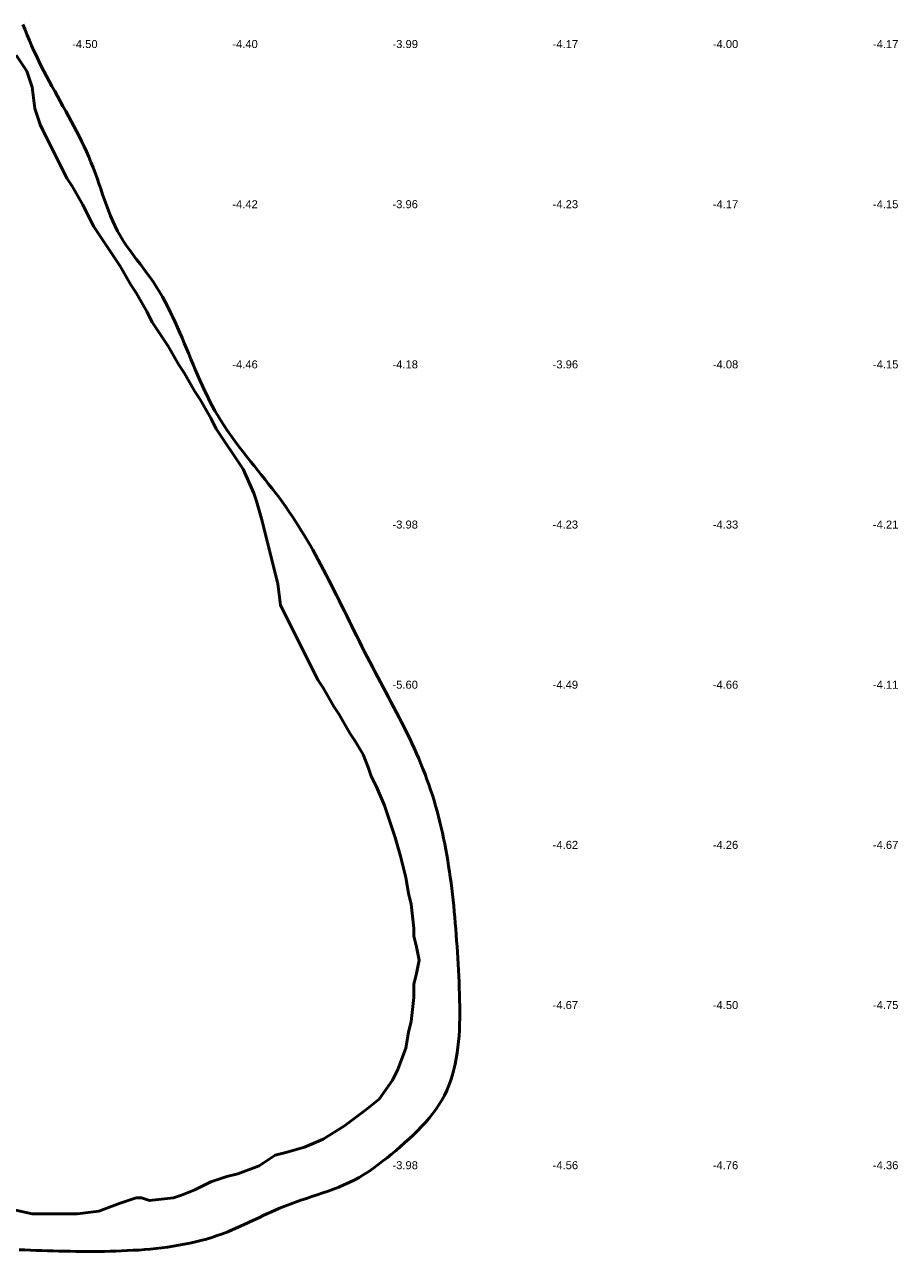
# Model space of a CAD drawing. Header units: metres. Extents: x 239209 to 240490, y 582227 to 583974.
# Tile 34 of 42: x 240131 to 240295, y 582861 to 583091. Entities that reach past the tile are written whole.
import ezdxf

# ---------------------------------------------------------------- set-up
doc = ezdxf.new("R2010")
doc.units = ezdxf.units.M
for name, color, linetype, lineweight in [('B-WE-GW-WATERGANG_BODEM-G', 90, 'Continuous', 18), ('B-WE-SURFACE-GRENS-G', 150, 'Continuous', 18), ('TM-SURFACE-TIN-LABELPeiling axel', 7, 'Continuous', 18)]:
    doc.layers.add(name, color=color, linetype=linetype, lineweight=lineweight)
doc.styles.get("Standard").update_dxf_attribs({"font": 'arial.ttf'})

# ---------------------------------------------------------------- blocks, each defined once
blk = doc.blocks.new('*U571')
at = {"layer": 'TM-SURFACE-TIN-LABELPeiling axel', "color": 7, "linetype": 'Continuous', "lineweight": 18, "insert": (240139.99, 583087.09, -4.5), "char_height": 1.5, "attachment_point": 4}
blk.add_mtext('{\\fArial|b0|i0|c0|p34;-4.50}', dxfattribs=at)
blk = doc.blocks.new('*U596')
at = {"layer": 'TM-SURFACE-TIN-LABELPeiling axel', "color": 7, "linetype": 'Continuous', "lineweight": 18, "insert": (240169.99, 583027.09, -4.46), "char_height": 1.5, "attachment_point": 4}
blk.add_mtext('{\\fArial|b0|i0|c0|p34;-4.46}', dxfattribs=at)
blk = doc.blocks.new('*U597')
at = {"layer": 'TM-SURFACE-TIN-LABELPeiling axel', "color": 7, "linetype": 'Continuous', "lineweight": 18, "insert": (240169.99, 583057.09, -4.42), "char_height": 1.5, "attachment_point": 4}
blk.add_mtext('{\\fArial|b0|i0|c0|p34;-4.42}', dxfattribs=at)
blk = doc.blocks.new('*U598')
at = {"layer": 'TM-SURFACE-TIN-LABELPeiling axel', "color": 7, "linetype": 'Continuous', "lineweight": 18, "insert": (240169.99, 583087.09, -4.4), "char_height": 1.5, "attachment_point": 4}
blk.add_mtext('{\\fArial|b0|i0|c0|p34;-4.40}', dxfattribs=at)
blk = doc.blocks.new('*U616')
at = {"layer": 'TM-SURFACE-TIN-LABELPeiling axel', "color": 7, "linetype": 'Continuous', "lineweight": 18, "insert": (240199.99, 582877.09, -3.98), "char_height": 1.5, "attachment_point": 4}
blk.add_mtext('{\\fArial|b0|i0|c0|p34;-3.98}', dxfattribs=at)
blk = doc.blocks.new('*U617')
at = {"layer": 'TM-SURFACE-TIN-LABELPeiling axel', "color": 7, "linetype": 'Continuous', "lineweight": 18, "insert": (240199.99, 582967.09, -5.6), "char_height": 1.5, "attachment_point": 4}
blk.add_mtext('{\\fArial|b0|i0|c0|p34;-5.60}', dxfattribs=at)
blk = doc.blocks.new('*U618')
at = {"layer": 'TM-SURFACE-TIN-LABELPeiling axel', "color": 7, "linetype": 'Continuous', "lineweight": 18, "insert": (240199.99, 582997.09, -3.98), "char_height": 1.5, "attachment_point": 4}
blk.add_mtext('{\\fArial|b0|i0|c0|p34;-3.98}', dxfattribs=at)
blk = doc.blocks.new('*U619')
at = {"layer": 'TM-SURFACE-TIN-LABELPeiling axel', "color": 7, "linetype": 'Continuous', "lineweight": 18, "insert": (240199.99, 583027.09, -4.18), "char_height": 1.5, "attachment_point": 4}
blk.add_mtext('{\\fArial|b0|i0|c0|p34;-4.18}', dxfattribs=at)
blk = doc.blocks.new('*U620')
at = {"layer": 'TM-SURFACE-TIN-LABELPeiling axel', "color": 7, "linetype": 'Continuous', "lineweight": 18, "insert": (240199.99, 583057.09, -3.96), "char_height": 1.5, "attachment_point": 4}
blk.add_mtext('{\\fArial|b0|i0|c0|p34;-3.96}', dxfattribs=at)
blk = doc.blocks.new('*U621')
at = {"layer": 'TM-SURFACE-TIN-LABELPeiling axel', "color": 7, "linetype": 'Continuous', "lineweight": 18, "insert": (240199.99, 583087.09, -3.99), "char_height": 1.5, "attachment_point": 4}
blk.add_mtext('{\\fArial|b0|i0|c0|p34;-3.99}', dxfattribs=at)
blk = doc.blocks.new('*U633')
at = {"layer": 'TM-SURFACE-TIN-LABELPeiling axel', "color": 7, "linetype": 'Continuous', "lineweight": 18, "insert": (240229.99, 582877.09, -4.56), "char_height": 1.5, "attachment_point": 4}
blk.add_mtext('{\\fArial|b0|i0|c0|p34;-4.56}', dxfattribs=at)
blk = doc.blocks.new('*U634')
at = {"layer": 'TM-SURFACE-TIN-LABELPeiling axel', "color": 7, "linetype": 'Continuous', "lineweight": 18, "insert": (240229.99, 582907.09, -4.67), "char_height": 1.5, "attachment_point": 4}
blk.add_mtext('{\\fArial|b0|i0|c0|p34;-4.67}', dxfattribs=at)
blk = doc.blocks.new('*U635')
at = {"layer": 'TM-SURFACE-TIN-LABELPeiling axel', "color": 7, "linetype": 'Continuous', "lineweight": 18, "insert": (240229.99, 582937.09, -4.62), "char_height": 1.5, "attachment_point": 4}
blk.add_mtext('{\\fArial|b0|i0|c0|p34;-4.62}', dxfattribs=at)
blk = doc.blocks.new('*U636')
at = {"layer": 'TM-SURFACE-TIN-LABELPeiling axel', "color": 7, "linetype": 'Continuous', "lineweight": 18, "insert": (240229.99, 582967.09, -4.49), "char_height": 1.5, "attachment_point": 4}
blk.add_mtext('{\\fArial|b0|i0|c0|p34;-4.49}', dxfattribs=at)
blk = doc.blocks.new('*U637')
at = {"layer": 'TM-SURFACE-TIN-LABELPeiling axel', "color": 7, "linetype": 'Continuous', "lineweight": 18, "insert": (240229.99, 582997.09, -4.23), "char_height": 1.5, "attachment_point": 4}
blk.add_mtext('{\\fArial|b0|i0|c0|p34;-4.23}', dxfattribs=at)
blk = doc.blocks.new('*U638')
at = {"layer": 'TM-SURFACE-TIN-LABELPeiling axel', "color": 7, "linetype": 'Continuous', "lineweight": 18, "insert": (240229.99, 583027.09, -3.96), "char_height": 1.5, "attachment_point": 4}
blk.add_mtext('{\\fArial|b0|i0|c0|p34;-3.96}', dxfattribs=at)
blk = doc.blocks.new('*U639')
at = {"layer": 'TM-SURFACE-TIN-LABELPeiling axel', "color": 7, "linetype": 'Continuous', "lineweight": 18, "insert": (240229.99, 583057.09, -4.23), "char_height": 1.5, "attachment_point": 4}
blk.add_mtext('{\\fArial|b0|i0|c0|p34;-4.23}', dxfattribs=at)
blk = doc.blocks.new('*U640')
at = {"layer": 'TM-SURFACE-TIN-LABELPeiling axel', "color": 7, "linetype": 'Continuous', "lineweight": 18, "insert": (240229.99, 583087.09, -4.17), "char_height": 1.5, "attachment_point": 4}
blk.add_mtext('{\\fArial|b0|i0|c0|p34;-4.17}', dxfattribs=at)
blk = doc.blocks.new('*U651')
at = {"layer": 'TM-SURFACE-TIN-LABELPeiling axel', "color": 7, "linetype": 'Continuous', "lineweight": 18, "insert": (240259.99, 582877.09, -4.76), "char_height": 1.5, "attachment_point": 4}
blk.add_mtext('{\\fArial|b0|i0|c0|p34;-4.76}', dxfattribs=at)
blk = doc.blocks.new('*U652')
at = {"layer": 'TM-SURFACE-TIN-LABELPeiling axel', "color": 7, "linetype": 'Continuous', "lineweight": 18, "insert": (240259.99, 582907.09, -4.5), "char_height": 1.5, "attachment_point": 4}
blk.add_mtext('{\\fArial|b0|i0|c0|p34;-4.50}', dxfattribs=at)
blk = doc.blocks.new('*U653')
at = {"layer": 'TM-SURFACE-TIN-LABELPeiling axel', "color": 7, "linetype": 'Continuous', "lineweight": 18, "insert": (240259.99, 582937.09, -4.26), "char_height": 1.5, "attachment_point": 4}
blk.add_mtext('{\\fArial|b0|i0|c0|p34;-4.26}', dxfattribs=at)
blk = doc.blocks.new('*U654')
at = {"layer": 'TM-SURFACE-TIN-LABELPeiling axel', "color": 7, "linetype": 'Continuous', "lineweight": 18, "insert": (240259.99, 582967.09, -4.66), "char_height": 1.5, "attachment_point": 4}
blk.add_mtext('{\\fArial|b0|i0|c0|p34;-4.66}', dxfattribs=at)
blk = doc.blocks.new('*U655')
at = {"layer": 'TM-SURFACE-TIN-LABELPeiling axel', "color": 7, "linetype": 'Continuous', "lineweight": 18, "insert": (240259.99, 582997.09, -4.33), "char_height": 1.5, "attachment_point": 4}
blk.add_mtext('{\\fArial|b0|i0|c0|p34;-4.33}', dxfattribs=at)
blk = doc.blocks.new('*U656')
at = {"layer": 'TM-SURFACE-TIN-LABELPeiling axel', "color": 7, "linetype": 'Continuous', "lineweight": 18, "insert": (240259.99, 583027.09, -4.08), "char_height": 1.5, "attachment_point": 4}
blk.add_mtext('{\\fArial|b0|i0|c0|p34;-4.08}', dxfattribs=at)
blk = doc.blocks.new('*U657')
at = {"layer": 'TM-SURFACE-TIN-LABELPeiling axel', "color": 7, "linetype": 'Continuous', "lineweight": 18, "insert": (240259.99, 583057.09, -4.17), "char_height": 1.5, "attachment_point": 4}
blk.add_mtext('{\\fArial|b0|i0|c0|p34;-4.17}', dxfattribs=at)
blk = doc.blocks.new('*U658')
at = {"layer": 'TM-SURFACE-TIN-LABELPeiling axel', "color": 7, "linetype": 'Continuous', "lineweight": 18, "insert": (240259.99, 583087.09, -4), "char_height": 1.5, "attachment_point": 4}
blk.add_mtext('{\\fArial|b0|i0|c0|p34;-4.00}', dxfattribs=at)
blk = doc.blocks.new('*U667')
at = {"layer": 'TM-SURFACE-TIN-LABELPeiling axel', "color": 7, "linetype": 'Continuous', "lineweight": 18, "insert": (240289.99, 582877.09, -4.36), "char_height": 1.5, "attachment_point": 4}
blk.add_mtext('{\\fArial|b0|i0|c0|p34;-4.36}', dxfattribs=at)
blk = doc.blocks.new('*U668')
at = {"layer": 'TM-SURFACE-TIN-LABELPeiling axel', "color": 7, "linetype": 'Continuous', "lineweight": 18, "insert": (240289.99, 582907.09, -4.75), "char_height": 1.5, "attachment_point": 4}
blk.add_mtext('{\\fArial|b0|i0|c0|p34;-4.75}', dxfattribs=at)
blk = doc.blocks.new('*U669')
at = {"layer": 'TM-SURFACE-TIN-LABELPeiling axel', "color": 7, "linetype": 'Continuous', "lineweight": 18, "insert": (240289.99, 582937.09, -4.67), "char_height": 1.5, "attachment_point": 4}
blk.add_mtext('{\\fArial|b0|i0|c0|p34;-4.67}', dxfattribs=at)
blk = doc.blocks.new('*U670')
at = {"layer": 'TM-SURFACE-TIN-LABELPeiling axel', "color": 7, "linetype": 'Continuous', "lineweight": 18, "insert": (240289.99, 582967.09, -4.11), "char_height": 1.5, "attachment_point": 4}
blk.add_mtext('{\\fArial|b0|i0|c0|p34;-4.11}', dxfattribs=at)
blk = doc.blocks.new('*U671')
at = {"layer": 'TM-SURFACE-TIN-LABELPeiling axel', "color": 7, "linetype": 'Continuous', "lineweight": 18, "insert": (240289.99, 582997.09, -4.21), "char_height": 1.5, "attachment_point": 4}
blk.add_mtext('{\\fArial|b0|i0|c0|p34;-4.21}', dxfattribs=at)
blk = doc.blocks.new('*U672')
at = {"layer": 'TM-SURFACE-TIN-LABELPeiling axel', "color": 7, "linetype": 'Continuous', "lineweight": 18, "insert": (240289.99, 583027.09, -4.15), "char_height": 1.5, "attachment_point": 4}
blk.add_mtext('{\\fArial|b0|i0|c0|p34;-4.15}', dxfattribs=at)
blk = doc.blocks.new('*U673')
at = {"layer": 'TM-SURFACE-TIN-LABELPeiling axel', "color": 7, "linetype": 'Continuous', "lineweight": 18, "insert": (240289.99, 583057.09, -4.15), "char_height": 1.5, "attachment_point": 4}
blk.add_mtext('{\\fArial|b0|i0|c0|p34;-4.15}', dxfattribs=at)
blk = doc.blocks.new('*U674')
at = {"layer": 'TM-SURFACE-TIN-LABELPeiling axel', "color": 7, "linetype": 'Continuous', "lineweight": 18, "insert": (240289.99, 583087.09, -4.17), "char_height": 1.5, "attachment_point": 4}
blk.add_mtext('{\\fArial|b0|i0|c0|p34;-4.17}', dxfattribs=at)

msp = doc.modelspace()

# ---------------------------------------------------------------- linework, layer by layer
at = {"layer": 'B-WE-GW-WATERGANG_BODEM-G', "lineweight": 50}
msp.add_polyline3d([(240130.04, 582861.28, -4.76), (240131.1, 582861.24, -4.71), (240132.17, 582861.2, -4.81), (240133.23, 582861.15, -4.92), (240134.29, 582861.12, -4.9), (240135.35, 582861.08, -4.93), (240136.42, 582861.05, -5.01), (240137.48, 582861.02, -4.99), (240138.54, 582861, -4.93), (240139.61, 582860.98, -4.9), (240140.68, 582860.96, -4.93), (240141.74, 582860.95, -4.99), (240142.81, 582860.95, -5.02), (240143.88, 582860.95, -5.12), (240144.96, 582860.96, -5.08), (240146.03, 582860.97, -5.13), (240147.1, 582860.99, -5.23), (240148.18, 582861.02, -5.11), (240149.25, 582861.05, -5.14), (240150.33, 582861.1, -5.16), (240151.41, 582861.16, -5.14), (240152.48, 582861.22, -5.2), (240153.56, 582861.3, -5.16), (240154.63, 582861.4, -5.17), (240155.7, 582861.5, -5.11), (240156.77, 582861.63, -5.12), (240157.83, 582861.76, -5.11), (240158.89, 582861.92, -5.15), (240159.95, 582862.1, -5.29), (240161, 582862.29, -5.21), (240162.04, 582862.5, -5.25), (240163.08, 582862.74, -5.2), (240164.11, 582863, -5.19), (240165.13, 582863.28, -5.17), (240166.14, 582863.58, -5.18), (240167.15, 582863.91, -5.2), (240168.15, 582864.27, -5.16), (240169.13, 582864.65, -5.17), (240170.11, 582865.06, -5.19), (240171.09, 582865.48, -5.1), (240172.06, 582865.91, -5.13), (240173.02, 582866.36, -5.15), (240173.99, 582866.81, -5.2), (240174.96, 582867.27, -5.25), (240175.92, 582867.72, -5.26), (240176.89, 582868.17, -5.29), (240177.87, 582868.61, -5.32), (240178.85, 582869.03, -5.31), (240179.84, 582869.43, -5.32), (240180.84, 582869.82, -5.28), (240181.85, 582870.19, -5.2), (240182.86, 582870.54, -5.2), (240183.88, 582870.89, -5.28), (240184.9, 582871.23, -5.29), (240185.92, 582871.57, -5.26), (240186.93, 582871.91, -5.22), (240187.94, 582872.27, -5.26), (240188.94, 582872.63, -5.21), (240189.93, 582873.02, -5.27), (240190.91, 582873.43, -5.22), (240191.87, 582873.86, -5.19), (240192.82, 582874.33, -5.27), (240193.75, 582874.83, -5.28), (240194.65, 582875.38, -5.3), (240195.54, 582875.95, -5.28), (240196.42, 582876.56, -5.32), (240197.28, 582877.18, -5.31), (240198.14, 582877.83, -5.27), (240198.99, 582878.48, -5.26), (240199.83, 582879.16, -5.28), (240200.67, 582879.88, -5.34), (240201.5, 582880.61, -5.31), (240202.32, 582881.34, -5.15), (240203.13, 582882.07, -4.88), (240203.92, 582882.82, -5.04), (240204.69, 582883.57, -5.21), (240205.44, 582884.34, -5.32), (240206.16, 582885.12, -5.24), (240206.85, 582885.91, -5.07), (240207.51, 582886.73, -5.11), (240208.13, 582887.56, -5.12), (240208.71, 582888.41, -5.11), (240209.24, 582889.29, -5.1), (240209.72, 582890.19, -5.12), (240210.16, 582891.11, -5.15), (240210.56, 582892.06, -5.15), (240210.91, 582893.03, -5.17), (240211.22, 582894.01, -5.16), (240211.5, 582895.02, -5.22), (240211.73, 582896.04, -5.19), (240211.94, 582897.07, -5.21), (240212.11, 582898.13, -5.3), (240212.26, 582899.19, -5.23), (240212.37, 582900.27, -5.21), (240212.46, 582901.35, -5.25), (240212.53, 582902.45, -5.26), (240212.58, 582903.55, -5.27), (240212.6, 582904.66, -5.26), (240212.61, 582905.78, -5.23), (240212.6, 582906.9, -5.21), (240212.58, 582908.02, -5.25), (240212.55, 582909.15, -5.29), (240212.51, 582910.27, -5.26), (240212.46, 582911.4, -5.23), (240212.41, 582912.52, -5.21), (240212.35, 582913.64, -5.26), (240212.29, 582914.76, -5.21), (240212.22, 582915.87, -5.14), (240212.16, 582916.98, -5.15), (240212.09, 582918.08, -5.2), (240212.01, 582919.18, -5.23), (240211.94, 582920.28, -5.19), (240211.85, 582921.37, -5.15), (240211.76, 582922.46, -5.19), (240211.67, 582923.54, -5.15), (240211.57, 582924.62, -5.1), (240211.47, 582925.7, -5.13), (240211.35, 582926.77, -5.14), (240211.23, 582927.84, -5.12), (240211.11, 582928.91, -5.09), (240210.97, 582929.97, -5.1), (240210.83, 582931.03, -5.09), (240210.68, 582932.08, -5.17), (240210.52, 582933.13, -5.21), (240210.35, 582934.17, -5.24), (240210.17, 582935.21, -5.23), (240209.98, 582936.25, -5.23), (240209.78, 582937.29, -5.26), (240209.57, 582938.31, -5.28), (240209.35, 582939.34, -5.25), (240209.12, 582940.36, -5.25), (240208.88, 582941.38, -5.25), (240208.62, 582942.39, -5.27), (240208.35, 582943.4, -5.29), (240208.07, 582944.41, -5.28), (240207.78, 582945.41, -5.24), (240207.47, 582946.4, -5.18), (240207.15, 582947.4, -5.14), (240206.81, 582948.39, -5.13), (240206.46, 582949.37, -5.13), (240206.09, 582950.35, -5.16), (240205.71, 582951.33, -5.23), (240205.31, 582952.3, -5.32), (240204.91, 582953.27, -5.35), (240204.48, 582954.24, -5.41), (240204.05, 582955.2, -5.46), (240203.61, 582956.16, -5.3), (240203.16, 582957.12, -5.16), (240202.69, 582958.08, -5.37), (240202.22, 582959.03, -5.49), (240201.75, 582959.99, -5.44), (240201.26, 582960.94, -5.47), (240200.77, 582961.89, -5.5), (240200.28, 582962.84, -5.51), (240199.78, 582963.79, -5.51), (240199.28, 582964.74, -5.51), (240198.77, 582965.68, -5.51), (240198.27, 582966.63, -5.52), (240197.76, 582967.58, -5.53), (240197.26, 582968.53, -5.55), (240196.75, 582969.48, -5.57), (240196.25, 582970.43, -5.57), (240195.75, 582971.38, -5.57), (240195.26, 582972.34, -5.56), (240194.77, 582973.29, -5.56), (240194.28, 582974.25, -5.58), (240193.8, 582975.21, -5.57), (240193.32, 582976.17, -5.58), (240192.84, 582977.13, -5.59), (240192.36, 582978.09, -5.58), (240191.89, 582979.06, -5.55), (240191.42, 582980.02, -5.53), (240190.94, 582980.98, -5.5), (240190.47, 582981.94, -5.49), (240190, 582982.9, -5.47), (240189.52, 582983.85, -5.44), (240189.04, 582984.81, -5.41), (240188.56, 582985.76, -5.32), (240188.08, 582986.71, -5.24), (240187.59, 582987.66, -5.17), (240187.1, 582988.6, -5.15), (240186.6, 582989.54, -5.13), (240186.1, 582990.48, -5.13), (240185.59, 582991.41, -5.11), (240185.07, 582992.34, -5.02), (240184.55, 582993.26, -4.85), (240184.01, 582994.18, -4.72), (240183.47, 582995.1, -4.5), (240182.92, 582996, -4.42), (240182.36, 582996.9, -4.26), (240181.79, 582997.8, -4.12), (240181.21, 582998.68, -4.06), (240180.61, 582999.56, -4.02), (240180.01, 583000.44, -4.03), (240179.39, 583001.3, -4.05), (240178.76, 583002.16, -4.05), (240178.11, 583003.01, -4.07), (240177.46, 583003.85, -4.1), (240176.8, 583004.69, -4.11), (240176.14, 583005.53, -4.1), (240175.47, 583006.37, -4), (240174.8, 583007.2, -3.88), (240174.13, 583008.03, -3.77), (240173.46, 583008.87, -3.83), (240172.79, 583009.71, -3.86), (240172.13, 583010.55, -3.84), (240171.48, 583011.39, -3.77), (240170.84, 583012.24, -3.72), (240170.21, 583013.1, -3.82), (240169.59, 583013.96, -3.96), (240168.98, 583014.83, -4.04), (240168.39, 583015.71, -4.08), (240167.82, 583016.61, -4.15), (240167.27, 583017.51, -4.17), (240166.74, 583018.43, -4.16), (240166.23, 583019.36, -4.18), (240165.73, 583020.3, -4.16), (240165.26, 583021.25, -4.2), (240164.8, 583022.21, -4.22), (240164.35, 583023.18, -4.21), (240163.91, 583024.15, -4.22), (240163.48, 583025.13, -4.19), (240163.06, 583026.12, -4.22), (240162.65, 583027.1, -4.28), (240162.23, 583028.09, -4.32), (240161.82, 583029.08, -4.32), (240161.41, 583030.07, -4.31), (240161, 583031.06, -4.33), (240160.58, 583032.05, -4.29), (240160.16, 583033.04, -4.3), (240159.73, 583034.02, -4.28), (240159.3, 583034.99, -4.3), (240158.85, 583035.96, -4.3), (240158.38, 583036.92, -4.3), (240157.91, 583037.87, -4.26), (240157.41, 583038.82, -4.23), (240156.9, 583039.75, -4.22), (240156.37, 583040.67, -4.12), (240155.81, 583041.57, -4), (240155.24, 583042.47, -3.92), (240154.63, 583043.35, -4), (240154, 583044.21, -4.02), (240153.36, 583045.06, -4.05), (240152.71, 583045.91, -4.05), (240152.05, 583046.76, -4.08), (240151.41, 583047.61, -4.18), (240150.77, 583048.47, -4.21), (240150.16, 583049.33, -4.19), (240149.57, 583050.22, -4.17), (240149.02, 583051.12, -4.17), (240148.51, 583052.04, -4.15), (240148.04, 583052.99, -4.15), (240147.59, 583053.95, -4.12), (240147.18, 583054.92, -4.05), (240146.79, 583055.91, -4.09), (240146.41, 583056.91, -4.06), (240146.05, 583057.92, -4.09), (240145.7, 583058.93, -4.09), (240145.36, 583059.95, -4.04), (240145.01, 583060.97, -4.04), (240144.65, 583061.98, -4.06), (240144.29, 583062.99, -4.13), (240143.91, 583063.99, -4.13), (240143.52, 583064.99, -4.11), (240143.1, 583065.97, -4.14), (240142.67, 583066.95, -4.2), (240142.23, 583067.92, -4.24), (240141.76, 583068.88, -4.23), (240141.29, 583069.83, -4.25), (240140.81, 583070.78, -4.28), (240140.31, 583071.73, -4.29), (240139.81, 583072.67, -4.3), (240139.3, 583073.61, -4.26), (240138.79, 583074.54, -4.23), (240138.27, 583075.47, -4.22), (240137.76, 583076.41, -4.21), (240137.24, 583077.34, -4.21), (240136.72, 583078.27, -4.19), (240136.21, 583079.21, -4.1), (240135.7, 583080.14, -4.09), (240135.2, 583081.08, -4.22), (240134.71, 583082.02, -4.27), (240134.22, 583082.97, -4.3), (240133.75, 583083.92, -4.32), (240133.29, 583084.88, -4.31), (240132.84, 583085.85, -4.28), (240132.41, 583086.82, -4.26), (240131.98, 583087.79, -4.26), (240131.57, 583088.78, -4.18), (240131.17, 583089.76, -4.19), (240130.78, 583090.75, -4.26)], dxfattribs=at)
at = {"layer": 'B-WE-SURFACE-GRENS-G', "linetype": 'ByBlock', "lineweight": 50}
msp.add_polyline3d([(240128, 582869, -3.05), (240132.5, 582868, -3.17), (240133, 582868, -3.15), (240133.5, 582868, -3.14), (240134, 582868, -3.12), (240134.5, 582868, -3.12), (240135, 582868, -3.11), (240135.5, 582868, -3.12), (240136, 582868, -3.14), (240136.5, 582868, -3.13), (240137, 582868, -3.12), (240137.5, 582868, -3.13), (240138, 582868, -3.14), (240138.5, 582868, -3.13), (240139, 582868, -3.13), (240139.5, 582868, -3.12), (240140, 582868, -3.11), (240140.5, 582868, -3.11), (240141, 582868, -3.1), (240145, 582868.5, -3.03), (240149, 582870, -2.94), (240150.5, 582870.5, -2.91), (240152, 582871, -2.88), (240152.5, 582871, -2.9), (240153, 582871, -2.93), (240154.5, 582870.5, -3.09), (240159, 582871, -3.16), (240160.5, 582871.5, -3.11), (240163, 582872.5, -3.02), (240164, 582873, -2.98), (240165, 582873.5, -2.95), (240166, 582874, -2.92), (240167.5, 582874.5, -2.95), (240169, 582875, -2.98), (240171, 582875.5, -3.06), (240175, 582877, -3.08), (240178, 582879, -2.92), (240180, 582879.5, -2.98), (240183.5, 582880.5, -3.08), (240187, 582882, -3.13), (240191, 582884.5, -3.06), (240193, 582886, -3.06), (240195, 582887.5, -3.03), (240197.5, 582889.5, -3.02), (240200, 582893, -2.94), (240200.5, 582894, -2.88), (240201, 582895, -2.83), (240202.5, 582899, -2.98), (240203, 582902, -3.02), (240203.5, 582904, -3.05), (240204, 582908.5, -3.03), (240204, 582909, -3.04), (240204, 582909.5, -3.04), (240204, 582910, -3.04), (240204, 582910.5, -3.02), (240204, 582911, -3), (240204.5, 582913, -3.17), (240205, 582915.5, -3.35), (240204.5, 582918, -3.25), (240204, 582920, -3.14), (240204, 582920.5, -3.15), (240204, 582921, -3.16), (240204, 582921.5, -3.16), (240203.5, 582926, -3.08), (240203, 582928, -3.03), (240202.5, 582931, -3.05), (240202, 582933, -3.04), (240201.5, 582935, -3.02), (240200.5, 582938.5, -3.02), (240200, 582940, -3.04), (240199.5, 582941.5, -3.04), (240199, 582943, -3.04), (240198.5, 582944.5, -3.06), (240197, 582948, -3.06), (240196.5, 582949, -3.06), (240196, 582950, -3.07), (240195.5, 582951.5, -3.09), (240194.5, 582954, -3.11), (240193, 582956.5, -3.1), (240192, 582958, -3.1), (240190, 582961.5, -3.19), (240189, 582963, -3.21), (240187, 582966.5, -3.19), (240186, 582968, -3.16), (240185.5, 582969, -3.14), (240185, 582970, -3.12), (240184.5, 582971, -3.12), (240184, 582972, -3.12), (240183.5, 582973, -3.1), (240183, 582974, -3.09), (240182.5, 582975, -3.08), (240182, 582976, -3.06), (240181.5, 582977, -3.03), (240181, 582978, -3.01), (240180.5, 582979, -2.98), (240180, 582980, -2.96), (240179.5, 582981, -2.92), (240179, 582982, -2.88), (240178.5, 582986, -3.17), (240178, 582988, -3.2), (240177.5, 582990, -3.32), (240177, 582992, -3.43), (240176.5, 582994, -3.48), (240176, 582996, -3.52), (240175.5, 582998, -3.49), (240174.5, 583001.5, -3.5), (240174, 583003, -3.54), (240172, 583007.5, -3.66), (240171, 583009, -3.61), (240170, 583010.5, -3.63), (240169, 583012, -3.66), (240168, 583013.5, -3.77), (240167, 583015, -3.88), (240166.5, 583016, -3.93), (240166, 583017, -3.98), (240164, 583020.5, -4.02), (240163, 583022, -4.04), (240161, 583025.5, -3.97), (240160, 583027, -3.95), (240158, 583030.5, -3.78), (240157, 583032, -3.71), (240156, 583033.5, -3.64), (240155, 583035, -3.57), (240154.5, 583036, -3.58), (240154, 583037, -3.6), (240152, 583040.5, -3.64), (240151, 583042, -3.61), (240149, 583045.5, -3.48), (240148, 583047, -3.39), (240147, 583048.5, -3.4), (240146, 583050, -3.4), (240145, 583051.5, -3.31), (240144, 583053, -3.23), (240143.5, 583054, -3.18), (240143, 583055, -3.13), (240142.5, 583056, -3.1), (240142, 583057, -3.08), (240140, 583060.5, -3.15), (240139, 583062, -3.2), (240138.5, 583063, -3.18), (240138, 583064, -3.16), (240137.5, 583065, -3.08), (240137, 583066, -3.01), (240136.5, 583067, -3.05), (240136, 583068, -3.1), (240135.5, 583069, -3.07), (240135, 583070, -3.04), (240134.5, 583071, -3.08), (240134, 583072, -3.13), (240133.5, 583073.5, -3.24), (240133, 583075, -3.35), (240132.5, 583079, -3.68), (240131.5, 583082, -3.79), (240129.5, 583085, -3.73)], dxfattribs=at)

# ---------------------------------------------------------------- block references
at = {"layer": 'TM-SURFACE-TIN-LABELPeiling axel', "color": 7, "linetype": 'Continuous', "lineweight": 18}
for name in ['*U571', '*U598', '*U621', '*U640', '*U658', '*U674', '*U597', '*U620', '*U639', '*U657', '*U673', '*U596', '*U619', '*U638', '*U656', '*U672', '*U618', '*U637', '*U655', '*U671', '*U617', '*U636', '*U654', '*U670', '*U635', '*U653', '*U669', '*U634', '*U652', '*U668', '*U616', '*U633', '*U651', '*U667']:
    msp.add_blockref(name, (0, 0), dxfattribs=at)

doc.saveas('drawing.dxf')
